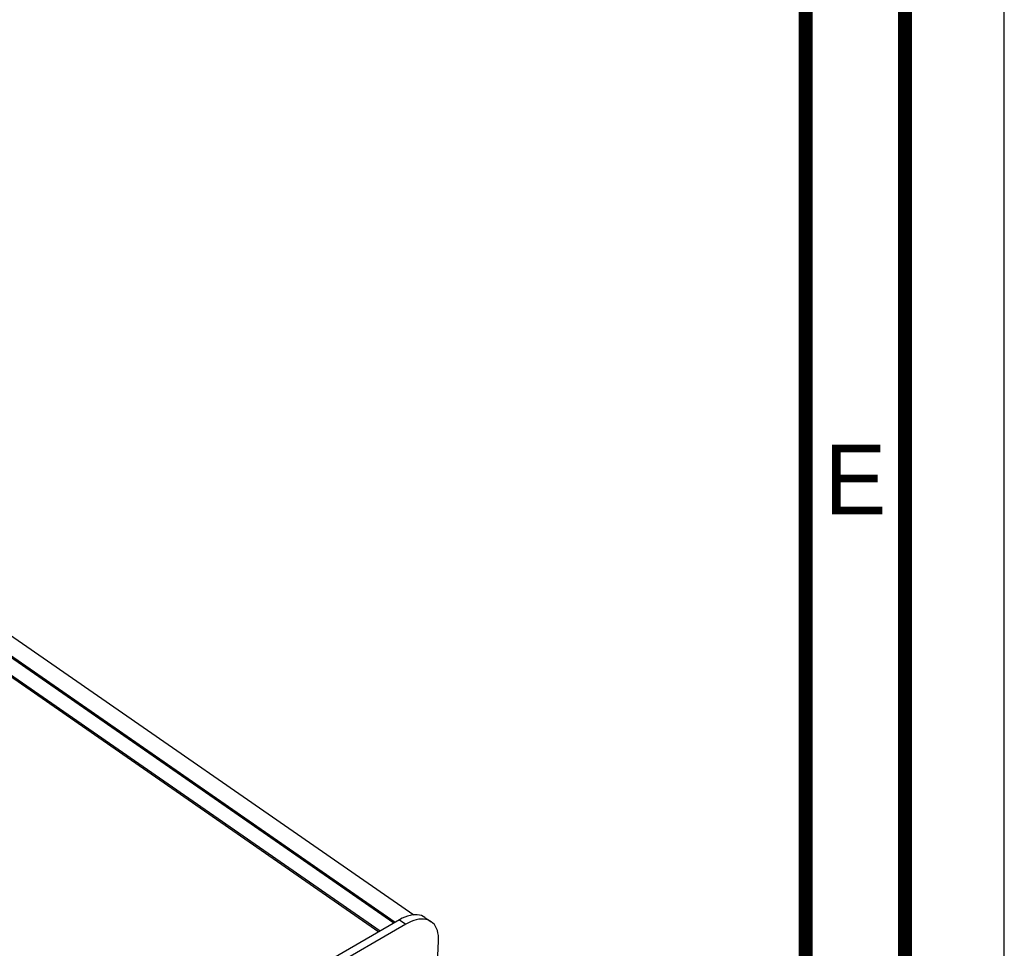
# Model space of a CAD drawing. Header units: millimetres. Extents: x 0 to 594, y 0 to 420.
# Tile 78 of 80: x 544 to 594, y 161 to 208. Entities that reach past the tile are written whole.
import ezdxf

# ---------------------------------------------------------------- set-up
doc = ezdxf.new("R2010")
doc.units = ezdxf.units.MM
doc.header["$LTSCALE"] = 32.67
doc.layers.get('0').update_dxf_attribs({"linetype": 'CONTINUOUS'})
doc.styles.get("Standard").update_dxf_attribs({"font": 'myriadpro-light.otf'})

msp = doc.modelspace()

# ---------------------------------------------------------------- linework, layer by layer
at = {"color": 7, "linetype": 'CONTINUOUS'}
for p, q in [((594, 0), (594, 420)), ((501.026, 205.85), (563.274, 162.684)), ((502.383, 206.012), (564.271, 163.095)), ((500.749, 205.156), (562.578, 162.281)), ((564.086, 163.066), (563.956, 163.03)), ((564.211, 163.09), (564.086, 163.066)), ((564.332, 163.101), (564.211, 163.09)), ((564.448, 163.099), (564.332, 163.101)), ((564.558, 163.084), (564.448, 163.099)), ((564.661, 163.056), (564.558, 163.084)), ((564.756, 163.015), (564.661, 163.056)), ((563.553, 162.846), (559.358, 160.415)), ((563.871, 162.626), (559.676, 160.195)), ((563.689, 162.919), (563.553, 162.846)), ((563.824, 162.981), (563.689, 162.919)), ((563.956, 163.03), (563.824, 162.981)), ((564.007, 162.699), (563.871, 162.626)), ((564.141, 162.761), (564.007, 162.699)), ((564.274, 162.81), (564.141, 162.761)), ((564.403, 162.846), (564.274, 162.81)), ((564.529, 162.87), (564.403, 162.846)), ((564.65, 162.881), (564.529, 162.87)), ((564.765, 162.879), (564.65, 162.881)), ((564.838, 162.966), (564.756, 163.015)), ((564.875, 162.864), (564.765, 162.879)), ((564.838, 162.966), (565.155, 162.746)), ((564.978, 162.836), (564.875, 162.864)), ((565.074, 162.795), (564.978, 162.836)), ((565.155, 162.746), (565.074, 162.795)), ((565.241, 162.676), (565.155, 162.746)), ((565.311, 162.599), (565.241, 162.676)), ((565.372, 162.511), (565.311, 162.599)), ((565.423, 162.412), (565.372, 162.511)), ((565.464, 162.303), (565.423, 162.412)), ((565.495, 162.184), (565.464, 162.303)), ((565.515, 162.057), (565.495, 162.184)), ((565.112, 152.596), (565.523, 161.78)), ((565.525, 161.922), (565.515, 162.057)), ((565.523, 161.78), (565.525, 161.922))]:
    msp.add_line(p, q, dxfattribs=at)
at = {"color": 9, "linetype": 'CONTINUOUS'}
for p, q in [((501.098, 205.892), (563.346, 162.726)), ((500.642, 205.146), (562.512, 162.243)), ((563.553, 162.846), (563.871, 162.626))]:
    msp.add_line(p, q, dxfattribs=at)
at = {"color": 7, "linetype": 'CONTINUOUS', "const_width": 0.7}
for points in [[(589, 5), (589, 415)], [(584, 10), (584, 410)]]:
    msp.add_lwpolyline(points, dxfattribs=at)

# ---------------------------------------------------------------- texts
at = {"color": 5, "linetype": 'CONTINUOUS', "insert": (586.5, 186.75), "char_height": 3.5, "width": 2.42095, "attachment_point": 2, "line_spacing_factor": 0.9}
msp.add_mtext('E', dxfattribs=at)

doc.saveas('drawing.dxf')
